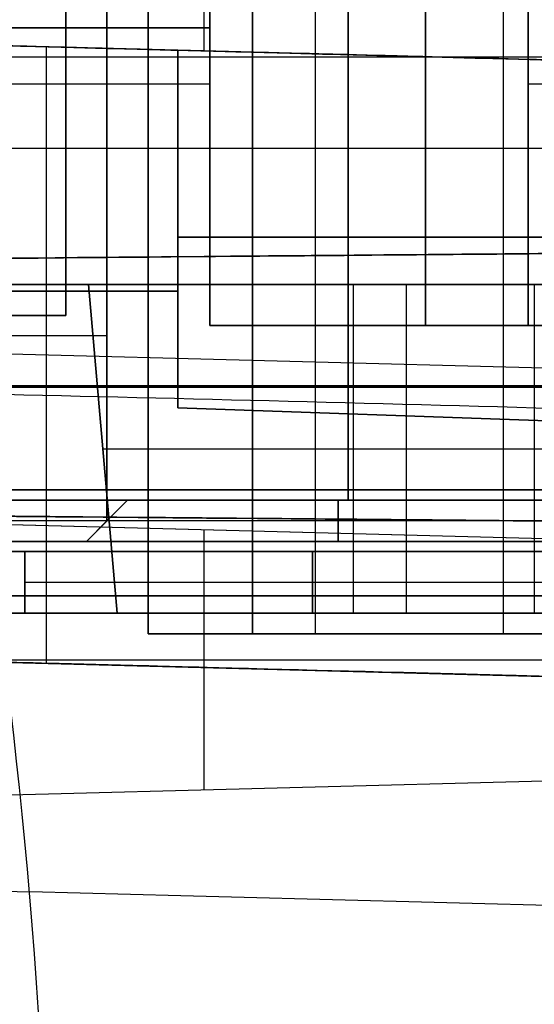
# Model space of a CAD drawing. Extents: x -8 to 8, y 0 to 107.
# Tile 129 of 256: x -3.14 to -0.64, y 15.8 to 20.59. Entities that reach past the tile are written whole.
import ezdxf

# ---------------------------------------------------------------- set-up
doc = ezdxf.new("R2010")
doc.units = 0
for name, color, linetype in [('COUPLER', 7, 'CONTINUOUS'), ('COUPLER_CASE', 7, 'CONTINUOUS'), ('COUPLER_PCB', 7, 'CONTINUOUS')]:
    doc.layers.add(name, color=color, linetype=linetype)

msp = doc.modelspace()

# ---------------------------------------------------------------- linework, layer by layer
at = {"layer": 'COUPLER', "color": 254}
for p, q in [((-6.5438, 19.3016, 29.3653), (6.4842, 19.3016, 29.3653)), ((-2.806, 19.3016, 26.8576), (4.6319, 19.3016, 26.8576)), ((-2.806, 19.3016, 17.8703), (-2.806, 19.3016, 26.8576)), ((4.6319, 19.3016, 17.8703), (-2.806, 19.3016, 17.8703)), ((-2.666, 17.7016, 26.7176), (-2.806, 19.3016, 26.8576)), ((-2.666, 17.7016, 18.0102), (-2.806, 19.3016, 17.8703)), ((-2.806, 19.3016, 22.3639), (-2.666, 17.7016, 22.3639)), ((-1.5182, 19.3016, 35.6141), (-1.5182, 19.3016, 46.206)), ((-1.5182, 19.3016, 46.206), (-1.5182, 17.7016, 46.206)), ((-1.5182, 19.3016, 35.6141), (-1.5182, 17.7016, 35.6141)), ((-1.5182, 19.3016, 40.9101), (-1.5182, 17.7016, 40.9101)), ((-1.2596, 19.3016, 34.99), (-1.2596, 17.7016, 34.99)), ((-0.6355, 19.3016, 34.7315), (-0.6355, 17.7016, 34.7315)), ((-0.6355, 19.3016, 47.0887), (-0.6355, 17.7016, 47.0887)), ((-2.736, 18.5016, 17.9402), (-2.736, 18.5016, 26.7876)), ((-2.736, 18.5016, 26.7876), (4.562, 18.5016, 26.7876)), ((-2.736, 18.5016, 17.9402), (4.562, 18.5016, 17.9402)), ((-5.9525, 17.7016, 29.3578), (5.8929, 17.7016, 29.3578)), ((-2.666, 17.7016, 18.0102), (-2.666, 17.7016, 26.7176)), ((-2.666, 17.7016, 26.7176), (4.492, 17.7016, 26.7176)), ((4.492, 17.7016, 18.0102), (-2.666, 17.7016, 18.0102)), ((-1.5182, 17.7016, 35.6141), (-1.5182, 17.7016, 46.206))]:
    msp.add_line(p, q, dxfattribs=at)
at = {"layer": 'COUPLER', "color": 254, "extrusion": (-1.96524e-16, 1, -1.44568e-15)}
msp.add_arc((0.086, 35.5977, 19.3016), 15.0834, 68.38008, 112.12813, dxfattribs=at)
at = {"layer": 'COUPLER', "color": 254, "extrusion": (4.13331e-17, 1, -8.52922e-16)}
msp.add_arc((0.0298, 25.616, 19.3016), 17.8101, 251.90683, 288.09317, dxfattribs=at)
at = {"layer": 'COUPLER', "color": 254, "extrusion": (0, 1, 8.05004e-15)}
msp.add_arc((0.6355, 46.206, 19.3016), 0.8827, 360, 180, dxfattribs=at)
at = {"layer": 'COUPLER', "color": 254, "extrusion": (-2.34595e-14, 1, -1.54095e-14)}
for centre in [(0.6355, 35.6141, 19.3016), (0.6355, 35.6141, 17.7016)]:
    msp.add_arc(centre, 0.8827, 270, 0, dxfattribs=at)
at = {"layer": 'COUPLER', "color": 254, "extrusion": (0, 1, 0)}
for centre, radius, start, end in [((0.086, 35.5977, 18.8016), 15.0878, 68.38008, 112.12813), ((0.0298, 25.616, 18.8016), 17.8144, 251.90683, 288.09317), ((0.086, 34.8977, 18.0016), 14.5, 68.38008, 112.12813), ((0.0298, 26.316, 18.0016), 17.2267, 251.90683, 288.09317)]:
    msp.add_arc(centre, radius, start, end, dxfattribs=at)
at = {"layer": 'COUPLER', "color": 254, "extrusion": (-4.21271e-17, 1, -1.66963e-17)}
for centre, radius in [((0.086, 35.5977, 18.3016), 15.0922), ((0.086, 34.8977, 17.7016), 14.4922)]:
    msp.add_arc(centre, radius, 68.38008, 112.12813, dxfattribs=at)
at = {"layer": 'COUPLER', "color": 254, "extrusion": (-3.96785e-17, 1, -1.29637e-17)}
msp.add_arc((0.0298, 25.616, 18.3016), 17.8188, 251.90683, 288.09317, dxfattribs=at)
at = {"layer": 'COUPLER', "color": 254, "extrusion": (4.10601e-17, 1, -1.66963e-17)}
msp.add_arc((0.086, 34.8977, 18.3016), 14.5079, 68.38008, 112.12813, dxfattribs=at)
at = {"layer": 'COUPLER', "color": 254, "extrusion": (3.96785e-17, 1, -1.29637e-17)}
msp.add_arc((0.0298, 26.316, 18.3016), 17.2345, 251.90683, 288.09317, dxfattribs=at)
at = {"layer": 'COUPLER', "color": 254, "extrusion": (2.35975e-17, 1, 5.65128e-15)}
msp.add_arc((0.0298, 26.316, 17.7016), 17.2188, 251.90683, 288.09317, dxfattribs=at)
at = {"layer": 'COUPLER', "color": 254, "extrusion": (0, 1, 4.02502e-15)}
msp.add_arc((0.6355, 46.206, 17.7016), 0.8827, 360, 180, dxfattribs=at)
at = {"layer": 'COUPLER_CASE', "color": 254}
for p, q in [((-2.2428, 20.4389, 8.2411), (-2.2428, 21.7968, 8.2411)), ((-5.9153, 20.5351, 95.9114), (-2.3703, 20.4422, 96.0042)), ((-5.9153, 20.5351, 70.4114), (-2.3703, 20.4422, 70.5042)), ((-2.3703, 20.4422, 79.3167), (-5.9153, 20.5351, 79.4095)), ((-5.9153, 20.5351, 8.3373), (1.4297, 20.3427, 8.145)), ((-2.3703, 20.4422, 53.8167), (-5.9153, 20.5351, 53.9095)), ((1.4297, 20.3427, 99.1201), (-5.9153, 20.5351, 99.1201)), ((1.4297, 20.3427, 74.9105), (-5.9153, 20.5351, 74.9105)), ((-3.0103, 17.458, 95.9874), (-3.0103, 20.459, 95.9874)), ((-3.0103, 17.458, 79.3335), (-3.0103, 20.459, 79.3335)), ((-3.0103, 17.458, 70.4874), (-3.0103, 20.459, 70.4874)), ((-3.0103, 17.458, 53.8335), (-3.0103, 20.459, 53.8335)), ((-2.5928, 20.448, 53.8225), (-2.5928, 20.448, 49.2783)), ((-2.5928, 20.448, 9.1554), (-2.5928, 20.448, 8.2503)), ((-2.3703, 20.4422, 97.2105), (1.4297, 20.3427, 97.3432)), ((-2.3703, 20.4422, 96.0042), (-2.3703, 20.4422, 97.2105)), ((-2.3703, 18.7017, 96.0042), (-2.3703, 20.4422, 96.0042)), ((-2.3703, 20.4422, 78.1105), (-2.3703, 20.4422, 79.3167)), ((1.4297, 20.3427, 77.9778), (-2.3703, 20.4422, 78.1105)), ((-2.3703, 20.4422, 71.7105), (1.4297, 20.3427, 71.8432)), ((-2.3703, 20.4422, 70.5042), (-2.3703, 20.4422, 71.7105)), ((-2.3703, 20.4422, 79.3167), (-2.3703, 18.7017, 79.3167)), ((-2.3703, 18.7017, 70.5042), (-2.3703, 20.4422, 70.5042)), ((-2.3703, 20.4422, 52.6105), (-2.3703, 20.4422, 53.8167)), ((1.4297, 20.3427, 52.4778), (-2.3703, 20.4422, 52.6105)), ((-2.3703, 20.4422, 53.8167), (-2.3703, 18.7017, 53.8167)), ((-2.3703, 18.7017, 52.6105), (-2.3703, 20.4422, 52.6105)), ((-2.3703, 20.4422, 71.7105), (-2.3703, 18.7017, 71.7105)), ((-2.3703, 18.7017, 78.1105), (-2.3703, 20.4422, 78.1105)), ((-2.3703, 20.4422, 97.2105), (-2.3703, 18.7017, 97.2105)), ((-2.3703, 18.7017, 53.2136), (-2.3703, 20.4422, 53.2136)), ((-2.3703, 18.7017, 71.1073), (-2.3703, 20.4422, 71.1073)), ((-2.3703, 18.7017, 78.7136), (-2.3703, 20.4422, 78.7136)), ((-2.3703, 18.7017, 96.6073), (-2.3703, 20.4422, 96.6073)), ((-2.2428, 20.4389, 101.6919), (-2.2428, 20.4389, 97.2149)), ((-2.2428, 20.4389, 78.106), (-2.2428, 20.4389, 71.7149)), ((-0.0703, 20.4085, 5.6834), (-7.6363, 20.4085, 5.8815)), ((-2.3703, 19.572, 52.6105), (-2.3703, 19.572, 53.8167)), ((-2.3703, 19.572, 70.5042), (-2.3703, 19.572, 71.7105)), ((-2.3703, 19.572, 78.1105), (-2.3703, 19.572, 79.3167)), ((-2.3703, 19.572, 96.0042), (-2.3703, 19.572, 97.2105)), ((1.4297, 19.5318, 52.4778), (-2.3703, 19.5318, 52.6105)), ((-2.3703, 19.5318, 71.7105), (1.4297, 19.5318, 71.8432)), ((1.4297, 19.5318, 77.9778), (-2.3703, 19.5318, 78.1105)), ((-2.3703, 19.5318, 97.2105), (1.4297, 19.5318, 97.3432)), ((-2.4852, 19.4358, 7.9324), (-2.4852, 19.4358, 9.1383)), ((-2.4852, 19.4358, 49.2992), (-2.4852, 19.4358, 50.5078)), ((-5.9503, 19.2687, 95.9105), (-2.3703, 19.2687, 96.0042)), ((-2.3703, 19.2687, 79.3167), (-5.9503, 19.2687, 79.4105)), ((-5.9503, 19.2687, 70.4105), (-2.3703, 19.2687, 70.5042)), ((-2.3703, 19.2687, 53.8167), (-5.9503, 19.2687, 53.9105)), ((-0.0703, 18.8805, 5.6834), (-7.6363, 19.0786, 5.8815)), ((-0.0703, 18.6214, 96.0644), (-2.3703, 18.7017, 96.0042)), ((-2.3703, 18.7017, 79.3167), (-0.0703, 18.6214, 79.2565)), ((-0.0703, 18.6214, 70.5644), (-2.3703, 18.7017, 70.5042)), ((-2.3703, 18.7017, 53.8167), (-0.0703, 18.6214, 53.7565)), ((-0.0703, 18.6214, 52.5301), (-2.3703, 18.7017, 52.6105)), ((-2.3703, 18.7017, 53.8167), (-2.3703, 18.7017, 52.6105)), ((-2.3703, 18.7017, 71.7105), (-0.0703, 18.6214, 71.7908)), ((-2.3703, 18.7017, 71.7105), (-2.3703, 18.7017, 70.5042)), ((-0.0703, 18.6214, 78.0301), (-2.3703, 18.7017, 78.1105)), ((-2.3703, 18.7017, 79.3167), (-2.3703, 18.7017, 78.1105)), ((-2.3703, 18.7017, 97.2105), (-0.0703, 18.6214, 97.2908)), ((-2.3703, 18.7017, 97.2105), (-2.3703, 18.7017, 96.0042)), ((-2.3703, 18.7017, 53.1734), (-0.0703, 18.6214, 53.1734)), ((-2.3703, 18.7017, 71.1475), (-0.0703, 18.6214, 71.1475)), ((-2.3703, 18.7017, 78.6734), (-0.0703, 18.6214, 78.6734)), ((-2.3703, 18.7017, 96.6475), (-0.0703, 18.6214, 96.6475)), ((-1.2203, 18.6615, 52.5703), (-1.2203, 18.6615, 53.7866)), ((-1.2203, 18.6615, 70.5343), (-1.2203, 18.6615, 71.7506)), ((-1.2203, 18.6615, 78.0703), (-1.2203, 18.6615, 79.2866)), ((-1.2203, 18.6615, 96.0343), (-1.2203, 18.6615, 97.2506)), ((1.4297, 18.0112, 143.2515), (-5.0389, 18.1806, 143.0821)), ((-0.0703, 18.0505, 145.7131), (-5.0389, 18.1806, 145.583)), ((-0.0703, 18.0505, 144.3976), (-5.0389, 18.1806, 144.3976)), ((-2.2428, 16.8425, 143.1553), (-2.2428, 18.1074, 143.1553)), ((-1.8046, 18.0959, 145.6677), (-1.8046, 18.0959, 143.1668)), ((-7.6363, 17.5791, 7.381), (-0.0703, 17.381, 7.1829)), ((-7.6363, 17.5791, 7.381), (-0.0703, 17.381, 7.1829)), ((-5.9503, 17.5349, 95.9105), (-0.0703, 17.381, 96.0644)), ((-0.0703, 17.381, 79.2565), (-5.9503, 17.5349, 79.4105)), ((-5.9503, 17.5349, 70.4105), (-0.0703, 17.381, 70.5644)), ((-0.0703, 17.381, 53.7565), (-5.9503, 17.5349, 53.9105)), ((-7.6363, 17.4749, 145.515), (-0.0703, 17.4749, 145.7131)), ((-5.9153, 17.4749, 143.0592), (1.4297, 17.4749, 143.2515)), ((-5.0389, 16.7693, 143.0821), (1.4297, 16.9387, 143.2515)), ((-5.0389, 16.7693, 145.583), (-0.0703, 16.8994, 145.7131)), ((-5.0389, 16.7693, 144.3976), (-0.0703, 16.8994, 144.3976)), ((-1.8046, 16.854, 145.6677), (-1.8046, 16.854, 143.1668))]:
    msp.add_line(p, q, dxfattribs=at)
at = {"layer": 'COUPLER_CASE', "color": 254, "extrusion": (0.026177, 0.999657, 7.7497e-13)}
msp.add_arc((0.2127, 127.3969, 20.3732), 25.8326, 270.86768, 283.97424, dxfattribs=at)
at = {"layer": 'COUPLER_CASE', "color": 254, "extrusion": (0.026177, 0.999657, -5.75547e-14)}
msp.add_arc((0.2888, 34.8882, 20.3732), 14.6675, 67.87915, 94.63566, dxfattribs=at)
at = {"layer": 'COUPLER_CASE', "color": 254, "extrusion": (0.026177, 0.999657, 2.38998e-14)}
msp.add_arc((0.345, 26.3275, 20.3732), 17.3961, 265.90706, 288.08713, dxfattribs=at)
at = {"layer": 'COUPLER_CASE', "color": 254, "extrusion": (0.983369, -0.02575, -0.179784)}
msp.add_arc((11.6232, 99.4503, -23.1129), 8.75, 359.99986, 66.68932, dxfattribs=at)
at = {"layer": 'COUPLER_CASE', "color": 254, "extrusion": (0, 1, 0)}
for centre, radius, start, end in [((-0.2447, 34.8977, 19.9649), 14.6579, 67.87187, 94.63705), ((-0.1884, 26.316, 19.9643), 17.3845, 265.90576, 288.09317), ((-0.2447, 35.5977, 18.8082), 15.1579, 67.87187, 88.80921), ((-0.1884, 25.616, 18.8082), 17.8845, 270.82912, 288.09317)]:
    msp.add_arc(centre, radius, start, end, dxfattribs=at)
at = {"layer": 'COUPLER_CASE', "color": 254, "extrusion": (-0.008727, 0.999962, 7.69743e-14)}
msp.add_arc((-0.4145, 35.5966, 19.4567), 15.159, 67.87268, 94.48362, dxfattribs=at)
at = {"layer": 'COUPLER_CASE', "color": 254, "extrusion": (-0.008727, 0.999962, 2.06429e-14)}
msp.add_arc((-0.3582, 25.6173, 19.4567), 17.8858, 266.02055, 288.0925, dxfattribs=at)
at = {"layer": 'COUPLER_CASE', "color": 254, "extrusion": (-0.008727, 0.999962, -4.96743e-14)}
msp.add_arc((-0.4145, 34.8967, 19.4567), 14.6589, 67.87268, 94.63689, dxfattribs=at)
at = {"layer": 'COUPLER_CASE', "color": 254, "extrusion": (-0.008727, 0.999962, 1.23367e-14)}
msp.add_arc((-0.3582, 26.3173, 19.4567), 17.3858, 265.90591, 288.0925, dxfattribs=at)
at = {"layer": 'COUPLER_CASE', "color": 254, "extrusion": (0.029022, 0.998992, 0.034257)}
msp.add_arc((0.3462, 125.7252, 22.3207), 19.6841, 270.77639, 288.0934, dxfattribs=at)
at = {"layer": 'COUPLER_CASE', "color": 254, "extrusion": (0.008727, 0.999962, 1.45871e-13)}
msp.add_arc((-0.0863, 35.5967, 18.1451), 15.159, 67.87267, 88.80928, dxfattribs=at)
at = {"layer": 'COUPLER_CASE', "color": 254, "extrusion": (0.008727, 0.999962, -1.56359e-13)}
msp.add_arc((-0.0301, 25.6173, 18.1451), 17.8858, 270.82908, 288.0925, dxfattribs=at)
at = {"layer": 'COUPLER_CASE', "color": 254, "extrusion": (0.008727, 0.999962, 1.34678e-14)}
msp.add_arc((-0.0863, 34.8967, 18.1451), 14.6589, 67.87266, 88.76865, dxfattribs=at)
at = {"layer": 'COUPLER_CASE', "color": 254, "extrusion": (0.008727, 0.999962, -1.60927e-13)}
msp.add_arc((-0.0301, 26.3172, 18.1451), 17.3858, 270.85292, 288.0925, dxfattribs=at)
at = {"layer": 'COUPLER_CASE', "color": 254, "extrusion": (7.10543e-15, 1, 0)}
for centre, radius, start, end in [((-0.2447, 34.8977, 17.7864), 14.6579, 67.87187, 88.76858), ((-0.1884, 26.316, 17.7861), 17.3845, 270.85297, 288.09317)]:
    msp.add_arc(centre, radius, start, end, dxfattribs=at)
at = {"layer": 'COUPLER_CASE', "color": 254, "extrusion": (0.026177, 0.999657, -3.05238e-14)}
msp.add_arc((0.2123, 127.4011, 17.3732), 25.8368, 270.69419, 287.76131, dxfattribs=at)
at = {"layer": 'COUPLER_CASE', "color": 254, "extrusion": (0.026177, 0.999657, 2.04425e-14)}
msp.add_arc((0.2103, 34.8884, 17.3732), 14.6672, 67.87903, 88.76921, dxfattribs=at)
at = {"layer": 'COUPLER_CASE', "color": 254, "extrusion": (0.026177, 0.999657, -1.67771e-13)}
msp.add_arc((0.2665, 26.3274, 17.3732), 17.3959, 270.85256, 288.0872, dxfattribs=at)
at = {"layer": 'COUPLER_CASE', "color": 254, "extrusion": (0.027943, 0.999385, 0.021197)}
msp.add_arc((0.2945, 126.3886, 18.4786), 21.789, 270.6059, 291.44117, dxfattribs=at)
at = {"layer": 'COUPLER_PCB', "color": 254}
for p, q in [((-1.541, 18.2517, 93.6105), (-1.541, 32.6517, 93.6105)), ((-1.541, 32.6517, 81.7105), (-1.541, 18.2517, 81.7105)), ((-1.541, 18.2517, 68.1105), (-1.541, 32.6517, 68.1105)), ((-1.541, 32.6517, 56.2105), (-1.541, 18.2517, 56.2105)), ((-2.716, 27.6517, 93.6105), (-2.716, 18.1517, 93.6105)), ((-2.716, 19.0517, 82.6605), (-2.716, 27.6517, 82.6605)), ((-2.716, 27.6517, 92.6605), (-2.716, 19.0517, 92.6605)), ((-2.716, 18.1517, 81.7105), (-2.716, 27.6517, 81.7105)), ((-2.716, 27.6517, 68.1105), (-2.716, 18.1517, 68.1105)), ((-2.716, 19.0517, 57.1605), (-2.716, 27.6517, 57.1605)), ((-2.716, 27.6517, 67.1605), (-2.716, 19.0517, 67.1605)), ((-2.716, 18.1517, 56.2105), (-2.716, 27.6517, 56.2105)), ((-2.916, 19.1517, 82.7105), (-2.916, 26.1517, 82.7105)), ((-2.916, 26.1517, 92.6105), (-2.916, 19.1517, 92.6105)), ((-2.916, 19.1517, 87.6605), (-2.916, 26.1517, 87.6605)), ((-2.916, 19.1517, 57.2105), (-2.916, 26.1517, 57.2105)), ((-2.916, 26.1517, 67.1105), (-2.916, 19.1517, 67.1105)), ((-2.916, 19.1517, 62.1605), (-2.916, 26.1517, 62.1605)), ((-2.216, 24.2517, 79.9105), (-2.216, 19.1017, 79.9105)), ((-2.216, 19.1017, 95.4105), (-2.216, 24.2517, 95.4105)), ((-2.216, 19.1017, 96.8105), (-2.216, 24.2517, 96.8105)), ((-2.216, 19.1017, 78.5105), (-2.216, 24.2517, 78.5105)), ((-2.216, 24.2517, 96.1105), (-2.216, 19.1017, 96.1105)), ((-2.216, 19.1017, 79.2105), (-2.216, 24.2517, 79.2105)), ((-2.216, 24.2517, 54.4105), (-2.216, 19.1017, 54.4105)), ((-2.216, 19.1017, 69.9105), (-2.216, 24.2517, 69.9105)), ((-2.216, 19.1017, 71.3105), (-2.216, 24.2517, 71.3105)), ((-2.216, 19.1017, 53.0105), (-2.216, 24.2517, 53.0105)), ((-2.216, 24.2517, 70.6105), (-2.216, 19.1017, 70.6105)), ((-2.216, 19.1017, 53.7105), (-2.216, 24.2517, 53.7105)), ((-1.166, 24.2517, 96.8105), (-1.166, 19.1017, 96.8105)), ((-1.166, 19.1017, 78.5105), (-1.166, 24.2517, 78.5105)), ((-1.166, 24.2517, 71.3105), (-1.166, 19.1017, 71.3105)), ((-1.166, 19.1017, 53.0105), (-1.166, 24.2517, 53.0105)), ((-0.666, 19.1017, 79.9105), (-0.666, 24.2517, 79.9105)), ((-0.666, 24.2517, 95.4105), (-0.666, 19.1017, 95.4105)), ((-0.666, 19.1017, 54.4105), (-0.666, 24.2517, 54.4105)), ((-0.666, 24.2517, 69.9105), (-0.666, 19.1017, 69.9105)), ((-0.666, 19.1017, 95.4605), (-0.6661, 20.5917, 95.4605)), ((-0.666, 19.1017, 69.9605), (-0.6661, 20.5917, 69.9605)), ((-0.666, 20.5919, 79.8605), (-0.666, 19.1017, 79.8605)), ((-0.666, 20.5919, 54.3605), (-0.666, 19.1017, 54.3605)), ((-5.316, 20.5517, 79.5605), (-2.216, 20.5517, 79.5605)), ((-2.216, 20.5517, 79.8605), (-5.316, 20.5517, 79.8605)), ((-2.216, 20.5517, 95.7605), (-5.316, 20.5517, 95.7605)), ((-5.316, 20.5517, 95.4605), (-2.216, 20.5517, 95.4605)), ((-2.216, 20.5517, 79.7105), (-5.316, 20.5517, 79.7105)), ((-2.216, 20.5517, 95.6105), (-5.316, 20.5517, 95.6105)), ((-5.316, 20.5517, 54.0605), (-2.216, 20.5517, 54.0605)), ((-2.216, 20.5517, 54.3605), (-5.316, 20.5517, 54.3605)), ((-2.216, 20.5517, 70.2605), (-5.316, 20.5517, 70.2605)), ((-5.316, 20.5517, 69.9605), (-2.216, 20.5517, 69.9605)), ((-2.216, 20.5517, 54.2105), (-5.316, 20.5517, 54.2105)), ((-2.216, 20.5517, 70.1105), (-5.316, 20.5517, 70.1105)), ((-2.216, 20.5517, 79.5605), (-2.216, 20.5517, 79.8605)), ((-2.216, 19.1017, 79.8605), (-2.216, 20.5517, 79.8605)), ((-2.216, 20.5517, 79.5605), (-2.216, 19.1017, 79.5605)), ((-2.216, 19.1017, 95.7605), (-2.216, 20.5517, 95.7605)), ((-2.216, 20.5517, 95.4605), (-2.216, 20.5517, 95.7605)), ((-2.216, 20.5517, 95.4605), (-2.216, 19.1017, 95.4605)), ((-2.216, 20.5517, 54.0605), (-2.216, 20.5517, 54.3605)), ((-2.216, 19.1017, 54.3605), (-2.216, 20.5517, 54.3605)), ((-2.216, 20.5517, 54.0605), (-2.216, 19.1017, 54.0605)), ((-2.216, 19.1017, 70.2605), (-2.216, 20.5517, 70.2605)), ((-2.216, 20.5517, 69.9605), (-2.216, 20.5517, 70.2605)), ((-2.216, 20.5517, 69.9605), (-2.216, 19.1017, 69.9605)), ((-2.216, 20.2767, 95.7605), (-5.615, 20.2767, 95.7605)), ((-2.216, 20.2767, 70.2605), (-5.615, 20.2767, 70.2605)), ((-2.216, 20.2767, 79.8605), (-5.6149, 20.2767, 79.8605)), ((-2.216, 20.2767, 79.5605), (-5.6149, 20.2767, 79.5605)), ((-2.216, 20.2767, 95.4605), (-5.6149, 20.2767, 95.4605)), ((-2.216, 20.2767, 54.3605), (-5.6149, 20.2767, 54.3605)), ((-2.216, 20.2767, 54.0605), (-5.6149, 20.2767, 54.0605)), ((-2.216, 20.2767, 69.9605), (-5.6149, 20.2767, 69.9605)), ((1.3227, 20.2767, 79.8605), (-0.666, 20.2767, 79.8605)), ((1.3227, 20.2767, 95.4605), (-0.666, 20.2767, 95.4605)), ((1.3227, 20.2767, 54.3605), (-0.666, 20.2767, 54.3605)), ((1.3227, 20.2767, 69.9605), (-0.666, 20.2767, 69.9605)), ((-2.916, 19.1517, 87.6605), (-4.916, 19.1517, 87.6605)), ((-2.916, 19.1517, 62.1605), (-4.916, 19.1517, 62.1605)), ((-3.466, 19.1517, 82.7105), (-2.916, 19.1517, 82.7105)), ((-2.916, 19.1517, 92.6105), (-3.466, 19.1517, 92.6105)), ((-3.466, 19.1517, 57.2105), (-2.916, 19.1517, 57.2105)), ((-2.916, 19.1517, 67.1105), (-3.466, 19.1517, 67.1105)), ((-2.916, 19.1517, 82.7105), (-2.916, 19.1517, 92.6105)), ((-2.916, 19.1517, 57.2105), (-2.916, 19.1517, 67.1105)), ((-2.216, 19.1017, 79.9105), (-0.666, 19.1017, 79.9105)), ((-0.666, 19.1017, 79.8605), (-2.216, 19.1017, 79.8605)), ((-2.216, 19.1017, 79.5605), (-0.116, 19.1017, 79.5605)), ((-0.116, 19.1017, 95.7605), (-2.216, 19.1017, 95.7605)), ((-0.666, 19.1017, 95.4105), (-2.216, 19.1017, 95.4105)), ((-2.216, 19.1017, 95.4605), (-0.666, 19.1017, 95.4605)), ((-2.216, 19.1017, 95.7605), (-2.216, 19.1017, 96.8105)), ((-2.216, 19.1017, 79.9105), (-2.216, 19.1017, 79.8605)), ((-2.216, 19.1017, 79.5605), (-2.216, 19.1017, 78.5105)), ((-0.116, 19.1017, 96.8105), (-2.216, 19.1017, 96.8105)), ((-2.216, 19.1017, 95.4105), (-2.216, 19.1017, 95.4605)), ((-2.216, 19.1017, 78.5105), (-0.116, 19.1017, 78.5105)), ((-0.116, 19.1017, 96.2855), (-2.216, 19.1017, 96.2855)), ((-0.666, 19.1017, 95.4355), (-2.216, 19.1017, 95.4355)), ((-0.666, 19.1017, 79.8855), (-2.216, 19.1017, 79.8855)), ((-0.116, 19.1017, 79.0355), (-2.216, 19.1017, 79.0355)), ((-2.216, 19.1017, 54.4105), (-0.666, 19.1017, 54.4105)), ((-0.666, 19.1017, 54.3605), (-2.216, 19.1017, 54.3605)), ((-2.216, 19.1017, 54.0605), (-0.116, 19.1017, 54.0605)), ((-0.116, 19.1017, 70.2605), (-2.216, 19.1017, 70.2605)), ((-0.666, 19.1017, 69.9105), (-2.216, 19.1017, 69.9105)), ((-2.216, 19.1017, 69.9605), (-0.666, 19.1017, 69.9605)), ((-2.216, 19.1017, 70.2605), (-2.216, 19.1017, 71.3105)), ((-2.216, 19.1017, 54.4105), (-2.216, 19.1017, 54.3605)), ((-2.216, 19.1017, 54.0605), (-2.216, 19.1017, 53.0105)), ((-0.116, 19.1017, 71.3105), (-2.216, 19.1017, 71.3105)), ((-2.216, 19.1017, 69.9105), (-2.216, 19.1017, 69.9605)), ((-2.216, 19.1017, 53.0105), (-0.116, 19.1017, 53.0105)), ((-0.116, 19.1017, 70.7855), (-2.216, 19.1017, 70.7855)), ((-0.666, 19.1017, 69.9355), (-2.216, 19.1017, 69.9355)), ((-0.666, 19.1017, 54.3855), (-2.216, 19.1017, 54.3855)), ((-0.116, 19.1017, 53.5355), (-2.216, 19.1017, 53.5355)), ((-1.441, 19.1017, 95.4605), (-1.441, 19.1017, 95.4105)), ((-1.441, 19.1017, 79.9105), (-1.441, 19.1017, 79.8605)), ((-1.441, 19.1017, 69.9605), (-1.441, 19.1017, 69.9105)), ((-1.441, 19.1017, 54.4105), (-1.441, 19.1017, 54.3605)), ((-1.166, 19.1017, 96.8105), (-1.166, 19.1017, 95.7605)), ((-1.166, 19.1017, 79.5605), (-1.166, 19.1017, 78.5105)), ((-1.166, 19.1017, 71.3105), (-1.166, 19.1017, 70.2605)), ((-1.166, 19.1017, 54.0605), (-1.166, 19.1017, 53.0105)), ((-0.666, 19.1017, 95.4605), (-0.666, 19.1017, 95.4105)), ((-0.666, 19.1017, 79.9105), (-0.666, 19.1017, 79.8605)), ((-0.666, 19.1017, 69.9605), (-0.666, 19.1017, 69.9105)), ((-0.666, 19.1017, 54.4105), (-0.666, 19.1017, 54.3605)), ((-2.716, 19.0517, 87.6605), (-4.916, 19.0517, 87.6605)), ((-2.716, 19.0517, 62.1605), (-4.916, 19.0517, 62.1605)), ((-2.716, 19.0517, 82.6605), (-3.166, 19.0517, 82.6605)), ((-2.716, 19.0517, 92.6605), (-3.166, 19.0517, 92.6605)), ((-2.716, 19.0517, 57.1605), (-3.166, 19.0517, 57.1605)), ((-2.716, 19.0517, 67.1605), (-3.166, 19.0517, 67.1605)), ((-2.716, 19.0517, 92.6605), (-2.716, 19.0517, 82.6605)), ((-2.716, 19.0517, 87.6605), (-2.716, 18.1517, 87.6605)), ((-2.716, 19.0517, 67.1605), (-2.716, 19.0517, 57.1605)), ((-2.716, 19.0517, 62.1605), (-2.716, 18.1517, 62.1605)), ((5.784, 18.2517, 79.9105), (-5.116, 18.2517, 79.9105)), ((-5.116, 18.2517, 95.4105), (5.784, 18.2517, 95.4105)), ((5.784, 18.2517, 54.4105), (-5.116, 18.2517, 54.4105)), ((-5.116, 18.2517, 69.9105), (5.784, 18.2517, 69.9105)), ((-2.816, 18.0517, 93.8105), (-2.616, 18.2517, 93.6105)), ((-2.816, 18.0517, 81.5105), (-2.616, 18.2517, 81.7105)), ((-2.816, 18.0517, 68.3105), (-2.616, 18.2517, 68.1105)), ((-2.816, 18.0517, 56.0105), (-2.616, 18.2517, 56.2105)), ((-2.716, 18.1517, 93.6105), (-2.616, 18.2517, 93.6105)), ((-2.616, 18.2517, 81.7105), (-2.716, 18.1517, 81.7105)), ((-2.716, 18.1517, 68.1105), (-2.616, 18.2517, 68.1105)), ((-2.616, 18.2517, 56.2105), (-2.716, 18.1517, 56.2105)), ((-2.616, 18.2517, 93.6105), (-0.366, 18.2517, 93.6105)), ((-0.366, 18.2517, 81.7105), (-2.616, 18.2517, 81.7105)), ((-2.616, 18.2517, 68.1105), (-0.366, 18.2517, 68.1105)), ((-0.366, 18.2517, 56.2105), (-2.616, 18.2517, 56.2105)), ((-1.591, 18.2517, 93.6105), (-1.591, 18.0517, 93.8105)), ((-1.591, 18.0517, 81.5105), (-1.591, 18.2517, 81.7105)), ((-1.591, 18.2517, 68.1105), (-1.591, 18.0517, 68.3105)), ((-1.591, 18.0517, 56.0105), (-1.591, 18.2517, 56.2105)), ((5.7839, 18.1517, 95.3105), (-5.1162, 18.1517, 95.3105)), ((5.784, 18.1517, 80.0105), (-5.1162, 18.1517, 80.0105)), ((5.7839, 18.1517, 69.8105), (-5.1162, 18.1517, 69.8105)), ((5.784, 18.1517, 54.5105), (-5.1162, 18.1517, 54.5105)), ((-2.816, 18.0517, 87.6605), (-2.716, 18.1517, 87.6605)), ((-2.816, 18.0517, 62.1605), (-2.716, 18.1517, 62.1605)), ((-2.716, 18.1517, 81.7105), (-2.716, 18.1517, 93.6105)), ((-0.366, 18.1517, 93.7105), (-2.716, 18.1517, 93.7105)), ((-2.716, 18.1517, 81.6105), (-2.716, 18.1517, 81.7105)), ((-2.716, 18.1517, 93.6105), (-2.716, 18.1517, 93.7105)), ((-0.366, 18.1517, 81.6105), (-2.716, 18.1517, 81.6105)), ((-2.716, 18.1517, 56.2105), (-2.716, 18.1517, 68.1105)), ((-0.366, 18.1517, 68.2105), (-2.716, 18.1517, 68.2105)), ((-2.716, 18.1517, 56.1105), (-2.716, 18.1517, 56.2105)), ((-2.716, 18.1517, 68.1105), (-2.716, 18.1517, 68.2105)), ((-0.366, 18.1517, 56.1105), (-2.716, 18.1517, 56.1105)), ((-5.616, 18.0517, 79.8605), (5.984, 18.0517, 79.8605)), ((5.984, 18.0517, 79.5605), (-5.616, 18.0517, 79.5605)), ((-5.616, 18.0517, 95.7605), (5.984, 18.0517, 95.7605)), ((5.984, 18.0517, 95.4605), (-5.616, 18.0517, 95.4605)), ((-5.616, 18.0517, 54.3605), (5.984, 18.0517, 54.3605)), ((5.984, 18.0517, 54.0605), (-5.616, 18.0517, 54.0605)), ((-5.616, 18.0517, 70.2605), (5.984, 18.0517, 70.2605)), ((5.984, 18.0517, 69.9605), (-5.616, 18.0517, 69.9605)), ((5.7839, 18.0517, 95.2105), (-5.1163, 18.0517, 95.2105)), ((-5.1163, 18.0517, 80.1105), (5.784, 18.0517, 80.1105)), ((-2.816, 18.0517, 87.6605), (-5.1163, 18.0517, 87.6605)), ((5.7839, 18.0517, 69.7105), (-5.1163, 18.0517, 69.7105)), ((-5.1163, 18.0517, 54.6105), (5.784, 18.0517, 54.6105)), ((-2.816, 18.0517, 62.1605), (-5.1163, 18.0517, 62.1605)), ((-0.366, 18.0517, 81.5105), (-2.816, 18.0517, 81.5105)), ((-2.816, 18.0517, 81.5105), (-2.816, 18.0517, 93.8105)), ((-2.816, 18.0517, 93.8105), (-0.366, 18.0517, 93.8105)), ((-0.366, 18.0517, 56.0105), (-2.816, 18.0517, 56.0105)), ((-2.816, 18.0517, 56.0105), (-2.816, 18.0517, 68.3105)), ((-2.816, 18.0517, 68.3105), (-0.366, 18.0517, 68.3105)), ((5.984, 18.0017, 79.9105), (-5.616, 18.0017, 79.9105)), ((-5.616, 18.0017, 95.4105), (5.984, 18.0017, 95.4105)), ((5.984, 18.0017, 54.4105), (-5.616, 18.0017, 54.4105)), ((-5.616, 18.0017, 69.9105), (5.984, 18.0017, 69.9105)), ((-3.116, 18.0017, 87.6605), (-5.266, 18.0017, 87.6605)), ((-3.116, 18.0017, 62.1605), (-5.266, 18.0017, 62.1605)), ((-0.316, 18.0017, 94.0105), (-3.116, 18.0017, 94.0105)), ((-3.116, 18.0017, 94.0105), (-3.116, 18.0017, 81.3105)), ((-3.116, 18.0017, 81.3105), (-0.316, 18.0017, 81.3105)), ((-3.116, 17.7017, 81.3105), (-3.116, 18.0017, 81.3105)), ((-3.116, 17.7017, 94.0105), (-3.116, 18.0017, 94.0105)), ((-3.116, 18.0017, 87.6605), (-3.116, 17.7017, 87.6605)), ((-0.316, 18.0017, 68.5105), (-3.116, 18.0017, 68.5105)), ((-3.116, 18.0017, 68.5105), (-3.116, 18.0017, 55.8105)), ((-3.116, 18.0017, 55.8105), (-0.316, 18.0017, 55.8105)), ((-3.116, 17.7017, 55.8105), (-3.116, 18.0017, 55.8105)), ((-3.116, 17.7017, 68.5105), (-3.116, 18.0017, 68.5105)), ((-3.116, 18.0017, 62.1605), (-3.116, 17.7017, 62.1605)), ((-1.716, 18.0017, 81.3105), (-1.716, 17.7017, 81.3105)), ((-1.716, 17.7017, 94.0105), (-1.716, 18.0017, 94.0105)), ((-1.716, 18.0017, 55.8105), (-1.716, 17.7017, 55.8105)), ((-1.716, 17.7017, 68.5105), (-1.716, 18.0017, 68.5105)), ((-0.316, 17.8517, 81.3105), (-3.116, 17.8517, 81.3105)), ((-3.116, 17.8517, 81.3105), (-3.116, 17.8517, 94.0105)), ((-0.316, 17.8517, 94.0105), (-3.116, 17.8517, 94.0105)), ((-0.316, 17.8517, 55.8105), (-3.116, 17.8517, 55.8105)), ((-3.116, 17.8517, 55.8105), (-3.116, 17.8517, 68.5105)), ((-0.316, 17.8517, 68.5105), (-3.116, 17.8517, 68.5105)), ((5.984, 17.7017, 79.9105), (-5.616, 17.7017, 79.9105)), ((-5.616, 17.7017, 95.4105), (5.984, 17.7017, 95.4105)), ((5.984, 17.7017, 54.4105), (-5.616, 17.7017, 54.4105)), ((-5.616, 17.7017, 69.9105), (5.984, 17.7017, 69.9105)), ((-3.116, 17.7017, 87.6605), (-5.266, 17.7017, 87.6605)), ((-3.116, 17.7017, 62.1605), (-5.266, 17.7017, 62.1605)), ((-0.316, 17.7017, 81.3105), (-3.116, 17.7017, 81.3105)), ((-3.116, 17.7017, 81.3105), (-3.116, 17.7017, 94.0105)), ((-0.316, 17.7017, 94.0105), (-3.116, 17.7017, 94.0105)), ((-0.316, 17.7017, 55.8105), (-3.116, 17.7017, 55.8105)), ((-3.116, 17.7017, 55.8105), (-3.116, 17.7017, 68.5105)), ((-0.316, 17.7017, 68.5105), (-3.116, 17.7017, 68.5105))]:
    msp.add_line(p, q, dxfattribs=at)
at = {"layer": 'COUPLER_PCB'}
for p, q in [((-2.516, 17.6016, 18.1602), (-2.516, 26.7456, 18.1602)), ((-2.516, 17.6016, 12.2514), (-2.516, 26.7456, 12.2514)), ((-2.516, 17.6016, 15.2058), (-2.516, 26.7456, 15.2058)), ((-2.516, 17.6016, 32.4765), (-2.516, 26.7456, 32.4765)), ((-2.516, 17.6016, 26.5676), (-2.516, 26.7456, 26.5676)), ((-2.516, 17.6016, 29.5221), (-2.516, 26.7456, 29.5221)), ((-0.785, 17.6016, 14.0591), (-0.785, 23.3171, 14.0591)), ((-0.785, 17.6016, 16.7367), (-0.785, 23.3171, 16.7367)), ((-0.785, 17.6016, 28.3753), (-0.785, 23.3171, 28.3753)), ((-0.785, 17.6016, 31.053), (-0.785, 23.3171, 31.053)), ((-2.516, 17.6016, 12.2514), (-2.516, 17.6016, 18.1602)), ((-2.516, 17.6016, 18.1602), (3.3928, 17.6016, 18.1602)), ((3.3928, 17.6016, 12.2514), (-2.516, 17.6016, 12.2514)), ((-2.516, 17.6016, 15.2058), (-1.3298, 17.6016, 15.2058)), ((-2.516, 17.6016, 26.5676), (-2.516, 17.6016, 32.4765)), ((-2.516, 17.6016, 32.4765), (3.3928, 17.6016, 32.4765)), ((3.3928, 17.6016, 26.5676), (-2.516, 17.6016, 26.5676)), ((-2.516, 17.6016, 29.5221), (-1.3298, 17.6016, 29.5221))]:
    msp.add_line(p, q, dxfattribs=at)
at = {"layer": 'COUPLER_PCB', "color": 250}
for p, q in [((-2.516, 26.7456, 26.5676), (-2.516, 17.6016, 26.5676)), ((-2.516, 17.6016, 18.1602), (-2.516, 26.7456, 18.1602)), ((-2.516, 17.6016, 22.3639), (-2.516, 26.7456, 22.3639)), ((-2.008, 26.009, 25.6405), (-2.008, 17.6016, 25.6405)), ((-2.008, 17.6016, 22.5925), (-2.008, 26.009, 22.5925)), ((-2.008, 26.009, 22.1353), (-2.008, 17.6016, 22.1353)), ((-2.008, 17.6016, 19.0873), (-2.008, 26.009, 19.0873)), ((-2.008, 17.6016, 25.3484), (-2.008, 26.009, 25.3484)), ((-2.008, 17.6016, 22.8846), (-2.008, 26.009, 22.8846)), ((-2.008, 17.6016, 21.8432), (-2.008, 26.009, 21.8432)), ((-2.008, 17.6016, 19.3794), (-2.008, 26.009, 19.3794)), ((-2.008, 24.4088, 25.0563), (-2.008, 17.6016, 25.0563)), ((-2.008, 17.6016, 23.1767), (-2.008, 24.4088, 23.1767)), ((-2.008, 24.4088, 21.5511), (-2.008, 17.6016, 21.5511)), ((-2.008, 17.6016, 19.6715), (-2.008, 24.4088, 19.6715)), ((-1.703, 24.4088, 24.1165), (-1.703, 17.6016, 24.1165)), ((-1.703, 24.4088, 20.6113), (-1.703, 17.6016, 20.6113)), ((4.342, 17.6016, 26.5676), (-2.516, 17.6016, 26.5676)), ((-2.516, 17.6016, 26.5676), (-2.516, 17.6016, 18.1602)), ((-2.516, 17.6016, 18.1602), (4.342, 17.6016, 18.1602)), ((-2.516, 17.6016, 22.3639), (4.342, 17.6016, 22.3639)), ((2.437, 17.6016, 22.5925), (-2.008, 17.6016, 22.5925)), ((-2.008, 17.6016, 22.5925), (-2.008, 17.6016, 23.1767)), ((-2.008, 17.6016, 25.0563), (-2.008, 17.6016, 25.6405)), ((-2.008, 17.6016, 25.6405), (2.437, 17.6016, 25.6405)), ((2.437, 17.6016, 19.0873), (-2.008, 17.6016, 19.0873)), ((-2.008, 17.6016, 19.0873), (-2.008, 17.6016, 19.6715)), ((-2.008, 17.6016, 21.5511), (-2.008, 17.6016, 22.1353)), ((-2.008, 17.6016, 22.1353), (2.437, 17.6016, 22.1353))]:
    msp.add_line(p, q, dxfattribs=at)
at = {"layer": 'COUPLER_PCB', "extrusion": (0, 1, 0)}
for centre in [(-0.5538, 15.3979, 17.6016), (-0.5538, 29.7142, 17.6016)]:
    msp.add_circle(centre, 2.0002, dxfattribs=at)
at = {"layer": 'COUPLER_PCB', "extrusion": (3.35519e-22, 1, -3.98036e-15)}
for centre in [(-0.5538, 15.3979, 17.6016), (-0.5538, 29.7142, 17.6016)]:
    msp.add_circle(centre, 1.8934, dxfattribs=at)
at = {"layer": 'COUPLER_PCB', "color": 250, "extrusion": (4.37114e-08, 1, 5.71565e-17)}
msp.add_arc((3.3032, 24.1165, 17.6016), 1.6002, 144.0342, 215.9658, dxfattribs=at)
at = {"layer": 'COUPLER_PCB', "color": 250, "extrusion": (4.37114e-08, 1, 5.71564e-17)}
msp.add_arc((3.3032, 20.6113, 17.6016), 1.6002, 144.0342, 215.9658, dxfattribs=at)

doc.saveas('drawing.dxf')
